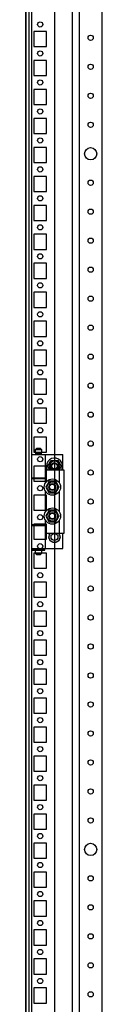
# Model space of a CAD drawing. Header units: inches. Extents: x 1399 to 7113, y 2289 to 6261.
# Tile 61 of 76: x 4845 to 4911, y 3618 to 4467. Entities that reach past the tile are written whole.
import ezdxf

# ---------------------------------------------------------------- set-up
doc = ezdxf.new("R2010")
doc.units = ezdxf.units.IN
doc.header["$MEASUREMENT"] = 0
doc.layers.add('HANDLE_ROTARY', color=7, linetype='Continuous')

# ---------------------------------------------------------------- blocks, each defined once
blk = doc.blocks.new('DOOR_FRONT')
for p, q in [((-397, -1962.53), (-397, -4.5)), ((-395, -4.5), (-395, -1962.53)), ((-354, -88), (-354, -1879)), ((-334, -1879), (-334, -88)), ((-390.5, -937.5), (-392, -939)), ((-386, -939), (-392, -939)), ((-392, -939), (-392, -941.5)), ((-386, -941.5), (-392, -941.5)), ((-392, -942.5), (-386, -942.5)), ((-392, -942.5), (-392, -943)), ((-386.5, -941.5), (-391.5, -941.5)), ((-391.5, -941.5), (-391.5, -942.5)), ((-386.5, -942.5), (-391.5, -942.5)), ((-390.5, -937.5), (-387.5, -937.5)), ((-386, -939), (-387.5, -937.5)), ((-386.5, -942.5), (-386.5, -941.5)), ((-386, -941.5), (-386, -939)), ((-386, -943), (-386, -942.5)), ((-395, -943), (-383, -943)), ((-395, -943), (-395, -963)), ((-386, -943), (-368, -943)), ((-383, -963), (-383, -943)), ((-380.97, -953), (-378.09, -948)), ((-380.19, -951.65), (-379.85, -951.05)), ((-379.85, -951.05), (-379.5, -950.45)), ((-379.5, -950.45), (-378.79, -949.22)), ((-378.79, -949.22), (-378.09, -948)), ((-378.09, -948), (-377.31, -948)), ((-378.09, -948), (-372.31, -948)), ((-377.31, -948), (-376.53, -948)), ((-376.53, -948), (-375.83, -948)), ((-375.83, -948), (-375.14, -948)), ((-375.14, -948), (-373.72, -948)), ((-373.72, -948), (-372.31, -948)), ((-372.31, -948), (-371.92, -948.67)), ((-372.31, -948), (-369.43, -953)), ((-371.92, -948.67), (-371.53, -949.35)), ((-371.53, -949.35), (-371.19, -949.95)), ((-371.19, -949.95), (-370.84, -950.55)), ((-370.84, -950.55), (-370.13, -951.78)), ((-368, -956), (-368, -943)), ((-383, -967.39), (-383, -956)), ((-383, -956), (-371, -956)), ((-380.97, -953), (-380.58, -952.33)), ((-380.27, -954.22), (-380.97, -953)), ((-379.24, -956), (-380.97, -953)), ((-380.58, -952.33), (-380.19, -951.65)), ((-379.56, -955.45), (-380.27, -954.22)), ((-379.24, -956), (-379.56, -955.45)), ((-369.43, -953), (-371.16, -956)), ((-370.9, -955.55), (-371.16, -956)), ((-371, -967.39), (-371, -956)), ((-371, -956), (-367, -956)), ((-370.55, -954.95), (-370.9, -955.55)), ((-370.21, -954.35), (-370.55, -954.95)), ((-369.82, -953.67), (-370.21, -954.35)), ((-370.13, -951.78), (-369.43, -953)), ((-369.43, -953), (-369.82, -953.67)), ((-367, -956), (-367, -1011)), ((-395, -963), (-383, -963)), ((-395, -963.5), (-383, -963.5)), ((-395, -963.5), (-395, -1003.5)), ((-392, -963), (-392, -963.5)), ((-386, -963.5), (-386, -963)), ((-386, -963), (-383, -963)), ((-386, -963.5), (-383, -963.5)), ((-383, -967.39), (-383, -963.5)), ((-381.01, -967.95), (-381.36, -968.55)), ((-380.95, -967.85), (-381.28, -968.41)), ((-380.67, -967.35), (-381.01, -967.95)), ((-380.63, -967.29), (-380.95, -967.85)), ((-380.28, -966.67), (-380.67, -967.35)), ((-380.26, -966.64), (-380.63, -967.29)), ((-379.89, -966), (-380.28, -966.67)), ((-379.89, -966), (-380.26, -966.64)), ((-378.48, -966), (-379.89, -966)), ((-379.03, -966), (-379.89, -966)), ((-378.17, -966), (-379.03, -966)), ((-377.06, -966), (-378.48, -966)), ((-377.53, -966), (-378.17, -966)), ((-376.89, -966), (-377.53, -966)), ((-376.37, -966), (-377.06, -966)), ((-376.25, -966), (-376.89, -966)), ((-375.67, -966), (-376.37, -966)), ((-375.6, -966), (-376.25, -966)), ((-374.89, -966), (-375.67, -966)), ((-374.86, -966), (-375.6, -966)), ((-374.11, -966), (-374.89, -966)), ((-374.11, -966), (-374.86, -966)), ((-373.41, -967.22), (-374.11, -966)), ((-373.69, -966.74), (-374.11, -966)), ((-373.26, -967.49), (-373.69, -966.74)), ((-372.7, -968.45), (-373.41, -967.22)), ((-372.94, -968.04), (-373.26, -967.49)), ((-372.62, -968.59), (-372.94, -968.04)), ((-383, -992.39), (-383, -974.61)), ((-382.07, -969.78), (-382.77, -971)), ((-382.35, -970.26), (-382.77, -971)), ((-382.77, -971), (-382.38, -971.67)), ((-382.77, -971), (-382.4, -971.64)), ((-382.4, -971.64), (-382.03, -972.29)), ((-382.38, -971.67), (-381.99, -972.35)), ((-381.92, -969.51), (-382.35, -970.26)), ((-381.36, -968.55), (-382.07, -969.78)), ((-382.03, -972.29), (-381.71, -972.85)), ((-381.99, -972.35), (-381.65, -972.95)), ((-381.6, -968.96), (-381.92, -969.51)), ((-381.71, -972.85), (-381.38, -973.41)), ((-381.65, -972.95), (-381.3, -973.55)), ((-381.28, -968.41), (-381.6, -968.96)), ((-381.38, -973.41), (-381.06, -973.96)), ((-381.3, -973.55), (-380.59, -974.78)), ((-381.06, -973.96), (-380.74, -974.51)), ((-380.74, -974.51), (-380.31, -975.26)), ((-380.59, -974.78), (-379.89, -976)), ((-380.31, -975.26), (-379.89, -976)), ((-379.89, -976), (-379.11, -976)), ((-379.89, -976), (-379.14, -976)), ((-379.14, -976), (-378.4, -976)), ((-379.11, -976), (-378.33, -976)), ((-378.4, -976), (-377.75, -976)), ((-378.33, -976), (-377.63, -976)), ((-377.75, -976), (-377.11, -976)), ((-377.63, -976), (-376.94, -976)), ((-377.11, -976), (-376.47, -976)), ((-376.94, -976), (-375.52, -976)), ((-376.47, -976), (-375.83, -976)), ((-375.83, -976), (-374.97, -976)), ((-375.52, -976), (-374.11, -976)), ((-374.97, -976), (-374.11, -976)), ((-374.11, -976), (-373.72, -975.33)), ((-374.11, -976), (-373.74, -975.36)), ((-373.74, -975.36), (-373.37, -974.71)), ((-373.72, -975.33), (-373.33, -974.65)), ((-373.37, -974.71), (-373.05, -974.15)), ((-373.33, -974.65), (-372.99, -974.05)), ((-373.05, -974.15), (-372.72, -973.59)), ((-372.99, -974.05), (-372.64, -973.45)), ((-372.72, -973.59), (-372.4, -973.04)), ((-372.35, -969.05), (-372.7, -968.45)), ((-372.64, -973.45), (-371.93, -972.22)), ((-372.29, -969.15), (-372.62, -968.59)), ((-372.4, -973.04), (-372.08, -972.49)), ((-372.01, -969.65), (-372.35, -969.05)), ((-371.97, -969.71), (-372.29, -969.15)), ((-372.08, -972.49), (-371.65, -971.74)), ((-371.62, -970.33), (-372.01, -969.65)), ((-371.6, -970.36), (-371.97, -969.71)), ((-371.93, -972.22), (-371.23, -971)), ((-371.65, -971.74), (-371.23, -971)), ((-371.23, -971), (-371.62, -970.33)), ((-371.23, -971), (-371.6, -970.36)), ((-371, -992.39), (-371, -974.61)), ((-381.36, -993.55), (-382.07, -994.78)), ((-381.28, -993.41), (-381.6, -993.96)), ((-381.01, -992.95), (-381.36, -993.55)), ((-380.95, -992.85), (-381.28, -993.41)), ((-380.67, -992.35), (-381.01, -992.95)), ((-380.63, -992.29), (-380.95, -992.85)), ((-380.28, -991.67), (-380.67, -992.35)), ((-380.26, -991.64), (-380.63, -992.29)), ((-379.89, -991), (-380.28, -991.67)), ((-379.89, -991), (-380.26, -991.64)), ((-378.48, -991), (-379.89, -991)), ((-379.03, -991), (-379.89, -991)), ((-378.17, -991), (-379.03, -991)), ((-377.06, -991), (-378.48, -991)), ((-377.53, -991), (-378.17, -991)), ((-376.89, -991), (-377.53, -991)), ((-376.37, -991), (-377.06, -991)), ((-376.25, -991), (-376.89, -991)), ((-375.67, -991), (-376.37, -991)), ((-375.6, -991), (-376.25, -991)), ((-374.89, -991), (-375.67, -991)), ((-374.86, -991), (-375.6, -991)), ((-374.11, -991), (-374.89, -991)), ((-374.11, -991), (-374.86, -991)), ((-373.41, -992.22), (-374.11, -991)), ((-373.69, -991.74), (-374.11, -991)), ((-373.26, -992.49), (-373.69, -991.74)), ((-372.7, -993.45), (-373.41, -992.22)), ((-372.94, -993.04), (-373.26, -992.49)), ((-372.62, -993.59), (-372.94, -993.04)), ((-372.35, -994.05), (-372.7, -993.45)), ((-372.29, -994.15), (-372.62, -993.59)), ((-383, -1003.5), (-383, -999.61)), ((-383, -1011), (-383, -999.61)), ((-382.07, -994.78), (-382.77, -996)), ((-382.35, -995.26), (-382.77, -996)), ((-382.77, -996), (-382.38, -996.67)), ((-382.77, -996), (-382.4, -996.64)), ((-382.4, -996.64), (-382.03, -997.29)), ((-382.38, -996.67), (-381.99, -997.35)), ((-381.92, -994.51), (-382.35, -995.26)), ((-382.03, -997.29), (-381.71, -997.85)), ((-381.99, -997.35), (-381.65, -997.95)), ((-381.6, -993.96), (-381.92, -994.51)), ((-381.71, -997.85), (-381.38, -998.41)), ((-381.65, -997.95), (-381.3, -998.55)), ((-381.38, -998.41), (-381.06, -998.96)), ((-381.3, -998.55), (-380.59, -999.78)), ((-381.06, -998.96), (-380.74, -999.51)), ((-380.74, -999.51), (-380.31, -1000.26)), ((-380.59, -999.78), (-379.89, -1001)), ((-380.31, -1000.26), (-379.89, -1001)), ((-379.89, -1001), (-379.11, -1001)), ((-379.89, -1001), (-379.14, -1001)), ((-379.14, -1001), (-378.4, -1001)), ((-379.11, -1001), (-378.33, -1001)), ((-378.4, -1001), (-377.75, -1001)), ((-378.33, -1001), (-377.63, -1001)), ((-377.75, -1001), (-377.11, -1001)), ((-377.63, -1001), (-376.94, -1001)), ((-377.11, -1001), (-376.47, -1001)), ((-376.94, -1001), (-375.52, -1001)), ((-376.47, -1001), (-375.83, -1001)), ((-375.83, -1001), (-374.97, -1001)), ((-375.52, -1001), (-374.11, -1001)), ((-374.97, -1001), (-374.11, -1001)), ((-374.11, -1001), (-373.72, -1000.33)), ((-374.11, -1001), (-373.74, -1000.36)), ((-373.74, -1000.36), (-373.37, -999.71)), ((-373.72, -1000.33), (-373.33, -999.65)), ((-373.37, -999.71), (-373.05, -999.15)), ((-373.33, -999.65), (-372.99, -999.05)), ((-373.05, -999.15), (-372.72, -998.59)), ((-372.99, -999.05), (-372.64, -998.45)), ((-372.72, -998.59), (-372.4, -998.04)), ((-372.64, -998.45), (-371.93, -997.22)), ((-372.4, -998.04), (-372.08, -997.49)), ((-372.01, -994.65), (-372.35, -994.05)), ((-371.97, -994.71), (-372.29, -994.15)), ((-372.08, -997.49), (-371.65, -996.74)), ((-371.62, -995.33), (-372.01, -994.65)), ((-371.6, -995.36), (-371.97, -994.71)), ((-371.93, -997.22), (-371.23, -996)), ((-371.65, -996.74), (-371.23, -996)), ((-371.23, -996), (-371.62, -995.33)), ((-371.23, -996), (-371.6, -995.36)), ((-371, -1011), (-371, -999.61)), ((-383, -1003.5), (-395, -1003.5)), ((-395, -1004), (-383, -1004)), ((-395, -1004), (-395, -1024)), ((-392, -1003.5), (-392, -1004)), ((-383, -1003.5), (-386, -1003.5)), ((-386, -1004), (-386, -1003.5)), ((-386, -1004), (-383, -1004)), ((-383, -1024), (-383, -1004)), ((-371, -1011), (-383, -1011)), ((-380.2, -1014), (-380.01, -1013.85)), ((-380.04, -1014.13), (-380.2, -1014)), ((-380.09, -1012.96), (-379.88, -1012.85)), ((-379.96, -1013.12), (-380.09, -1012.96)), ((-380.09, -1015.04), (-379.94, -1014.85)), ((-379.91, -1015.13), (-380.09, -1015.04)), ((-379.88, -1014.26), (-380.04, -1014.13)), ((-380.01, -1013.85), (-379.83, -1013.7)), ((-379.83, -1013.28), (-379.96, -1013.12)), ((-379.94, -1014.85), (-379.79, -1014.67)), ((-379.72, -1015.23), (-379.91, -1015.13)), ((-379.88, -1012.85), (-379.66, -1012.74)), ((-379.75, -1014.36), (-379.88, -1014.26)), ((-379.73, -1013.41), (-379.83, -1013.28)), ((-379.83, -1013.7), (-379.73, -1013.62)), ((-379.79, -1014.67), (-379.71, -1014.57)), ((-379.77, -1011.97), (-379.54, -1011.9)), ((-379.67, -1012.15), (-379.77, -1011.97)), ((-379.77, -1016.03), (-379.66, -1015.82)), ((-379.57, -1016.09), (-379.77, -1016.03)), ((-379.63, -1014.47), (-379.75, -1014.36)), ((-379.63, -1013.53), (-379.73, -1013.41)), ((-379.73, -1013.62), (-379.63, -1013.53)), ((-379.58, -1015.3), (-379.72, -1015.23)), ((-379.71, -1014.57), (-379.63, -1014.47)), ((-379.58, -1012.34), (-379.67, -1012.15)), ((-379.66, -1012.74), (-379.55, -1012.68)), ((-379.66, -1015.82), (-379.55, -1015.61)), ((-379.51, -1012.48), (-379.58, -1012.34)), ((-379.43, -1015.38), (-379.58, -1015.3)), ((-379.37, -1016.14), (-379.57, -1016.09)), ((-379.55, -1012.68), (-379.43, -1012.62)), ((-379.55, -1015.61), (-379.49, -1015.49)), ((-379.54, -1011.9), (-379.3, -1011.84)), ((-379.43, -1012.62), (-379.51, -1012.48)), ((-379.49, -1015.49), (-379.43, -1015.38)), ((-379.21, -1016.18), (-379.37, -1016.14)), ((-379.3, -1011.84), (-379.18, -1011.81)), ((-379.25, -1011.06), (-379.01, -1011.05)), ((-379.19, -1011.26), (-379.25, -1011.06)), ((-379.25, -1016.94), (-379.18, -1016.71)), ((-379.04, -1016.95), (-379.25, -1016.94)), ((-379.05, -1016.23), (-379.21, -1016.18)), ((-379.14, -1011.46), (-379.19, -1011.26)), ((-379.18, -1011.81), (-379.05, -1011.78)), ((-379.18, -1016.71), (-379.12, -1016.48)), ((-379.1, -1011.62), (-379.14, -1011.46)), ((-379.12, -1016.48), (-379.09, -1016.35)), ((-379.05, -1011.78), (-379.1, -1011.62)), ((-379.09, -1016.35), (-379.05, -1016.23)), ((-378.83, -1016.96), (-379.04, -1016.95)), ((-379.01, -1011.05), (-378.77, -1011.04)), ((-378.67, -1016.97), (-378.83, -1016.96)), ((-378.77, -1011.04), (-378.64, -1011.03)), ((-378.51, -1016.98), (-378.67, -1016.97)), ((-378.64, -1011.03), (-378.51, -1011.02)), ((-378.55, -1017.72), (-378.53, -1017.48)), ((-378.34, -1017.68), (-378.55, -1017.72)), ((-378.53, -1017.48), (-378.52, -1017.24)), ((-378.52, -1017.24), (-378.51, -1017.11)), ((-378.51, -1011.02), (-378.51, -1011)), ((-378.51, -1017.11), (-378.51, -1016.98)), ((-378.14, -1017.65), (-378.34, -1017.68)), ((-377.98, -1017.63), (-378.14, -1017.65)), ((-377.82, -1017.6), (-377.98, -1017.63)), ((-377.8, -1017.73), (-377.82, -1017.6)), ((-377.78, -1017.86), (-377.8, -1017.73)), ((-377.74, -1018.09), (-377.78, -1017.86)), ((-377.7, -1018.33), (-377.74, -1018.09)), ((-377.51, -1018.26), (-377.7, -1018.33)), ((-377.31, -1018.18), (-377.51, -1018.26)), ((-377.16, -1018.12), (-377.31, -1018.18)), ((-377.01, -1018.07), (-377.16, -1018.12)), ((-376.96, -1018.19), (-377.01, -1018.07)), ((-376.92, -1018.31), (-376.96, -1018.19)), ((-376.83, -1018.53), (-376.92, -1018.31)), ((-376.75, -1018.76), (-376.83, -1018.53)), ((-376.57, -1018.64), (-376.75, -1018.76)), ((-376.4, -1018.53), (-376.57, -1018.64)), ((-376.26, -1018.44), (-376.4, -1018.53)), ((-376.13, -1018.35), (-376.26, -1018.44)), ((-376.05, -1018.46), (-376.13, -1018.35)), ((-375.98, -1018.57), (-376.05, -1018.46)), ((-375.85, -1018.77), (-375.98, -1018.57)), ((-375.72, -1018.97), (-375.85, -1018.77)), ((-375.58, -1018.83), (-375.72, -1018.97)), ((-375.43, -1018.68), (-375.58, -1018.83)), ((-375.32, -1018.57), (-375.43, -1018.68)), ((-375.2, -1018.45), (-375.32, -1018.57)), ((-375.11, -1018.54), (-375.2, -1018.45)), ((-375.02, -1018.63), (-375.11, -1018.54)), ((-374.85, -1018.8), (-375.02, -1018.63)), ((-374.68, -1018.97), (-374.85, -1018.8)), ((-374.57, -1018.8), (-374.68, -1018.97)), ((-374.45, -1018.63), (-374.57, -1018.8)), ((-374.36, -1018.49), (-374.45, -1018.63)), ((-374.27, -1018.35), (-374.36, -1018.49)), ((-374.17, -1018.42), (-374.27, -1018.35)), ((-374.06, -1018.49), (-374.17, -1018.42)), ((-373.86, -1018.63), (-374.06, -1018.49)), ((-373.65, -1018.76), (-373.86, -1018.63)), ((-373.58, -1018.56), (-373.65, -1018.76)), ((-373.51, -1018.37), (-373.58, -1018.56)), ((-373.45, -1018.22), (-373.51, -1018.37)), ((-373.39, -1018.07), (-373.45, -1018.22)), ((-373.27, -1018.11), (-373.39, -1018.07)), ((-373.15, -1018.16), (-373.27, -1018.11)), ((-372.92, -1018.24), (-373.15, -1018.16)), ((-372.7, -1018.33), (-372.92, -1018.24)), ((-372.67, -1018.13), (-372.7, -1018.33)), ((-372.64, -1017.92), (-372.67, -1018.13)), ((-372.61, -1017.76), (-372.64, -1017.92)), ((-372.58, -1017.6), (-372.61, -1017.76)), ((-372.46, -1017.62), (-372.58, -1017.6)), ((-372.33, -1017.64), (-372.46, -1017.62)), ((-372.09, -1017.68), (-372.33, -1017.64)), ((-371.85, -1017.72), (-372.09, -1017.68)), ((-371.89, -1011), (-371.89, -1011.02)), ((-371.89, -1011.02), (-371.73, -1011.03)), ((-371.76, -1016.97), (-371.89, -1016.98)), ((-371.89, -1016.98), (-371.88, -1017.14)), ((-371.88, -1017.14), (-371.88, -1017.3)), ((-371.88, -1017.3), (-371.87, -1017.51)), ((-371.87, -1017.51), (-371.85, -1017.72)), ((-371.63, -1016.96), (-371.76, -1016.97)), ((-371.73, -1011.03), (-371.57, -1011.04)), ((-371.39, -1016.95), (-371.63, -1016.96)), ((-371.57, -1011.04), (-371.36, -1011.05)), ((-371.15, -1016.94), (-371.39, -1016.95)), ((-371.36, -1011.05), (-371.15, -1011.06)), ((-371.31, -1011.65), (-371.35, -1011.78)), ((-371.35, -1011.78), (-371.19, -1011.82)), ((-371.22, -1016.19), (-371.35, -1016.23)), ((-371.35, -1016.23), (-371.3, -1016.38)), ((-371.28, -1011.52), (-371.31, -1011.65)), ((-371.3, -1016.38), (-371.26, -1016.54)), ((-371.22, -1011.29), (-371.28, -1011.52)), ((-371.26, -1016.54), (-371.21, -1016.74)), ((-371.15, -1011.06), (-371.22, -1011.29)), ((-371.1, -1016.16), (-371.22, -1016.19)), ((-371.21, -1016.74), (-371.15, -1016.94)), ((-371.19, -1011.82), (-371.03, -1011.86)), ((-370.86, -1016.1), (-371.1, -1016.16)), ((-371.03, -1011.86), (-370.83, -1011.91)), ((-367, -1011), (-371, -1011)), ((-370.91, -1012.51), (-370.97, -1012.62)), ((-370.97, -1012.62), (-370.82, -1012.7)), ((-370.85, -1015.32), (-370.97, -1015.38)), ((-370.97, -1015.38), (-370.89, -1015.52)), ((-370.85, -1012.39), (-370.91, -1012.51)), ((-370.89, -1015.52), (-370.82, -1015.66)), ((-370.63, -1016.03), (-370.86, -1016.1)), ((-370.74, -1012.18), (-370.85, -1012.39)), ((-370.74, -1015.26), (-370.85, -1015.32)), ((-370.83, -1011.91), (-370.63, -1011.97)), ((-370.82, -1012.7), (-370.68, -1012.77)), ((-370.82, -1015.66), (-370.73, -1015.85)), ((-370.69, -1013.43), (-370.77, -1013.53)), ((-370.77, -1013.53), (-370.65, -1013.64)), ((-370.67, -1014.38), (-370.77, -1014.47)), ((-370.77, -1014.47), (-370.67, -1014.59)), ((-370.63, -1011.97), (-370.74, -1012.18)), ((-370.52, -1015.15), (-370.74, -1015.26)), ((-370.73, -1015.85), (-370.63, -1016.03)), ((-370.61, -1013.33), (-370.69, -1013.43)), ((-370.68, -1012.77), (-370.49, -1012.87)), ((-370.57, -1014.3), (-370.67, -1014.38)), ((-370.67, -1014.59), (-370.57, -1014.72)), ((-370.65, -1013.64), (-370.52, -1013.74)), ((-370.46, -1013.15), (-370.61, -1013.33)), ((-370.39, -1014.15), (-370.57, -1014.3)), ((-370.57, -1014.72), (-370.44, -1014.88)), ((-370.52, -1013.74), (-370.36, -1013.87)), ((-370.31, -1015.04), (-370.52, -1015.15)), ((-370.49, -1012.87), (-370.31, -1012.96)), ((-370.31, -1012.96), (-370.46, -1013.15)), ((-370.44, -1014.88), (-370.31, -1015.04)), ((-370.2, -1014), (-370.39, -1014.15)), ((-370.36, -1013.87), (-370.2, -1014)), ((-368, -1024), (-368, -1011)), ((-395, -1024), (-383, -1024)), ((-394.5, -1024.65), (-392.03, -1024.65)), ((-394.5, -1024.65), (-394.5, -1025.35)), ((-394.5, -1025.35), (-392.03, -1025.35)), ((-392.5, -1024), (-392.5, -1024.65)), ((-392.03, -1025.35), (-392.03, -1024.65)), ((-392.03, -1024.65), (-391.25, -1024.65)), ((-391.25, -1025.35), (-392.03, -1025.35)), ((-392, -1024), (-392, -1024.5)), ((-386, -1024.5), (-392, -1024.5)), ((-392, -1025.5), (-386, -1025.5)), ((-392, -1025.5), (-392, -1028)), ((-386.5, -1024.5), (-391.5, -1024.5)), ((-391.5, -1024.5), (-391.5, -1024.65)), ((-391.5, -1025.35), (-391.5, -1025.5)), ((-386.5, -1025.5), (-391.5, -1025.5)), ((-391.25, -1024.65), (-391.25, -1025.35)), ((-386.75, -1025.35), (-386.75, -1024.65)), ((-386.75, -1024.65), (-385.98, -1024.65)), ((-385.98, -1025.35), (-386.75, -1025.35)), ((-386.5, -1024.65), (-386.5, -1024.5)), ((-386.5, -1025.5), (-386.5, -1025.35)), ((-386, -1024.5), (-386, -1024)), ((-386, -1024), (-368, -1024)), ((-386, -1028), (-386, -1025.5)), ((-385.98, -1024.65), (-383.5, -1024.65)), ((-385.98, -1024.65), (-385.98, -1025.35)), ((-385.98, -1025.35), (-383.5, -1025.35)), ((-383.5, -1025.35), (-383.5, -1024.65)), ((-392, -1028), (-390.5, -1029.5)), ((-392, -1028), (-386, -1028)), ((-387.5, -1029.5), (-390.5, -1029.5)), ((-387.5, -1029.5), (-386, -1028))]:
    blk.add_line(p, q)
for centre, radius in [((-344, -583.5), 2.25), ((-344, -608.5), 2.25), ((-344, -633.5), 2.25), ((-344, -658.5), 2.25), ((-344, -683.5), 5.25), ((-344, -708.5), 2.25), ((-344, -733.5), 2.25), ((-344, -758.5), 2.25), ((-344, -783.5), 2.25), ((-344, -808.5), 2.25), ((-344, -833.5), 2.25), ((-344, -858.5), 2.25), ((-344, -883.5), 2.25), ((-344, -908.5), 2.25), ((-344, -933.5), 2.25), ((-375.2, -953), 3), ((-375.2, -953), 2.4), ((-344, -958.5), 2.25), ((-377, -971), 7), ((-377, -971), 4.45), ((-377, -971), 3), ((-377, -971), 2.4), ((-344, -983.5), 2.25), ((-377, -996), 7), ((-377, -996), 4.45), ((-377, -996), 3), ((-377, -996), 2.4), ((-344, -1008.5), 2.25), ((-375.2, -1014), 3), ((-344, -1033.5), 2.25), ((-344, -1058.5), 2.25), ((-344, -1083.5), 2.25), ((-344, -1108.5), 2.25), ((-344, -1133.5), 2.25), ((-344, -1158.5), 2.25), ((-344, -1183.5), 2.25), ((-344, -1208.5), 2.25), ((-344, -1233.5), 2.25), ((-344, -1258.5), 2.25), ((-344, -1283.5), 5.25), ((-344, -1308.5), 2.25), ((-344, -1333.5), 2.25), ((-344, -1358.5), 2.25), ((-344, -1383.5), 2.25), ((-344, -1408.5), 2.25)]:
    blk.add_circle(centre, radius)
for radius, start, end in [(7, 334.62307, 180), (4.45, 317.61126, 222.38874), (3, 90, 180), (7, 180, 205.37693)]:
    blk.add_arc((-375.2, -953), radius, start, end)
blk = doc.blocks.new('ENCL_FRONT')
for p, q in [((-400, 2066.5), (-400, 171.5)), ((-375, 171.5), (-375, 2066.5)), ((400, 171.5), (400, 2066.5)), ((-360, 2061.57), (-360, 171.5)), ((-382, 1520.5), (-393, 1520.5)), ((-393, 1520.5), (-393, 1507.5)), ((-382, 1507.5), (-382, 1520.5)), ((-393, 1507.5), (-382, 1507.5)), ((-382, 1495.5), (-393, 1495.5)), ((-393, 1495.5), (-393, 1482.5)), ((-382, 1482.5), (-382, 1495.5)), ((-393, 1482.5), (-382, 1482.5)), ((-382, 1470.5), (-393, 1470.5)), ((-393, 1470.5), (-393, 1457.5)), ((-382, 1457.5), (-382, 1470.5)), ((-393, 1457.5), (-382, 1457.5)), ((-382, 1445.5), (-393, 1445.5)), ((-393, 1445.5), (-393, 1432.5)), ((-382, 1432.5), (-382, 1445.5)), ((-393, 1432.5), (-382, 1432.5)), ((-382, 1420.5), (-393, 1420.5)), ((-393, 1420.5), (-393, 1407.5)), ((-382, 1407.5), (-382, 1420.5)), ((-393, 1407.5), (-382, 1407.5)), ((-382, 1395.5), (-393, 1395.5)), ((-393, 1395.5), (-393, 1382.5)), ((-382, 1382.5), (-382, 1395.5)), ((-393, 1382.5), (-382, 1382.5)), ((-382, 1370.5), (-393, 1370.5)), ((-393, 1370.5), (-393, 1357.5)), ((-382, 1357.5), (-382, 1370.5)), ((-393, 1357.5), (-382, 1357.5)), ((-382, 1345.5), (-393, 1345.5)), ((-393, 1345.5), (-393, 1332.5)), ((-382, 1332.5), (-382, 1345.5)), ((-393, 1332.5), (-382, 1332.5)), ((-382, 1320.5), (-393, 1320.5)), ((-393, 1320.5), (-393, 1307.5)), ((-382, 1307.5), (-382, 1320.5)), ((-393, 1307.5), (-382, 1307.5)), ((-382, 1295.5), (-393, 1295.5)), ((-393, 1295.5), (-393, 1282.5)), ((-382, 1282.5), (-382, 1295.5)), ((-393, 1282.5), (-382, 1282.5)), ((-382, 1270.5), (-393, 1270.5)), ((-393, 1270.5), (-393, 1257.5)), ((-382, 1257.5), (-382, 1270.5)), ((-393, 1257.5), (-382, 1257.5)), ((-382, 1245.5), (-393, 1245.5)), ((-393, 1245.5), (-393, 1232.5)), ((-382, 1232.5), (-382, 1245.5)), ((-393, 1232.5), (-382, 1232.5)), ((-382, 1220.5), (-393, 1220.5)), ((-393, 1220.5), (-393, 1207.5)), ((-382, 1207.5), (-382, 1220.5)), ((-393, 1207.5), (-382, 1207.5)), ((-382, 1195.5), (-393, 1195.5)), ((-393, 1195.5), (-393, 1182.5)), ((-382, 1182.5), (-382, 1195.5)), ((-393, 1182.5), (-382, 1182.5)), ((-382, 1170.5), (-393, 1170.5)), ((-393, 1170.5), (-393, 1157.5)), ((-382, 1157.5), (-382, 1170.5)), ((-393, 1157.5), (-382, 1157.5)), ((-382, 1145.5), (-393, 1145.5)), ((-393, 1145.5), (-393, 1132.5)), ((-382, 1132.5), (-382, 1145.5)), ((-393, 1132.5), (-382, 1132.5)), ((-382, 1120.5), (-393, 1120.5)), ((-393, 1120.5), (-393, 1107.5)), ((-382, 1107.5), (-382, 1120.5)), ((-393, 1107.5), (-382, 1107.5)), ((-382, 1095.5), (-393, 1095.5)), ((-393, 1095.5), (-393, 1082.5)), ((-382, 1082.5), (-382, 1095.5)), ((-393, 1082.5), (-382, 1082.5)), ((-382, 1070.5), (-393, 1070.5)), ((-393, 1070.5), (-393, 1057.5)), ((-382, 1057.5), (-382, 1070.5)), ((-393, 1057.5), (-382, 1057.5)), ((-382, 1045.5), (-393, 1045.5)), ((-393, 1045.5), (-393, 1032.5)), ((-382, 1032.5), (-382, 1045.5)), ((-393, 1032.5), (-382, 1032.5)), ((-382, 1020.5), (-393, 1020.5)), ((-393, 1020.5), (-393, 1007.5)), ((-382, 1007.5), (-382, 1020.5)), ((-393, 1007.5), (-382, 1007.5)), ((-382, 995.5), (-393, 995.5)), ((-393, 995.5), (-393, 982.5)), ((-382, 982.5), (-382, 995.5)), ((-393, 982.5), (-382, 982.5)), ((-382, 970.5), (-393, 970.5)), ((-393, 970.5), (-393, 957.5)), ((-382, 957.5), (-382, 970.5)), ((-393, 957.5), (-382, 957.5)), ((-382, 945.5), (-393, 945.5)), ((-393, 945.5), (-393, 932.5)), ((-382, 932.5), (-382, 945.5)), ((-393, 932.5), (-382, 932.5)), ((-382, 920.5), (-393, 920.5)), ((-393, 920.5), (-393, 907.5)), ((-382, 907.5), (-382, 920.5)), ((-393, 907.5), (-382, 907.5)), ((-382, 895.5), (-393, 895.5)), ((-393, 895.5), (-393, 882.5)), ((-382, 882.5), (-382, 895.5)), ((-393, 882.5), (-382, 882.5)), ((-382, 870.5), (-393, 870.5)), ((-393, 870.5), (-393, 857.5)), ((-382, 857.5), (-382, 870.5)), ((-393, 857.5), (-382, 857.5)), ((-382, 845.5), (-393, 845.5)), ((-393, 845.5), (-393, 832.5)), ((-382, 832.5), (-382, 845.5)), ((-393, 832.5), (-382, 832.5)), ((-382, 820.5), (-393, 820.5)), ((-393, 820.5), (-393, 807.5)), ((-382, 807.5), (-382, 820.5)), ((-393, 807.5), (-382, 807.5)), ((-382, 795.5), (-393, 795.5)), ((-393, 795.5), (-393, 782.5)), ((-382, 782.5), (-382, 795.5)), ((-393, 782.5), (-382, 782.5)), ((-382, 770.5), (-393, 770.5)), ((-393, 770.5), (-393, 757.5)), ((-382, 757.5), (-382, 770.5)), ((-393, 757.5), (-382, 757.5)), ((-382, 745.5), (-393, 745.5)), ((-393, 745.5), (-393, 732.5)), ((-382, 732.5), (-382, 745.5)), ((-393, 732.5), (-382, 732.5)), ((-382, 720.5), (-393, 720.5)), ((-393, 720.5), (-393, 707.5)), ((-382, 707.5), (-382, 720.5)), ((-393, 707.5), (-382, 707.5)), ((-382, 695.5), (-393, 695.5)), ((-393, 695.5), (-393, 682.5)), ((-382, 682.5), (-382, 695.5)), ((-393, 682.5), (-382, 682.5))]:
    blk.add_line(p, q)
for centre in [(-387.5, 1526.5), (-387.5, 1501.5), (-387.5, 1476.5), (-387.5, 1451.5), (-387.5, 1426.5), (-387.5, 1401.5), (-387.5, 1376.5), (-387.5, 1351.5), (-387.5, 1326.5), (-387.5, 1301.5), (-387.5, 1276.5), (-387.5, 1251.5), (-387.5, 1226.5), (-387.5, 1201.5), (-387.5, 1176.5), (-387.5, 1151.5), (-387.5, 1126.5), (-387.5, 1101.5), (-387.5, 1076.5), (-387.5, 1051.5), (-387.5, 1026.5), (-387.5, 1001.5), (-387.5, 976.5), (-387.5, 951.5), (-387.5, 926.5), (-387.5, 901.5), (-387.5, 876.5), (-387.5, 851.5), (-387.5, 826.5), (-387.5, 801.5), (-387.5, 776.5), (-387.5, 751.5), (-387.5, 726.5), (-387.5, 701.5)]:
    blk.add_circle(centre, 2.25)

msp = doc.modelspace()

# ---------------------------------------------------------------- block references
for p in [(4445.47, 2936.791), (5245.47, 2936.791)]:
    msp.add_blockref('ENCL_FRONT', p)
at = {"layer": 'HANDLE_ROTARY'}
msp.add_blockref('DOOR_FRONT', (5245.47, 5035.291), dxfattribs=at)

doc.saveas('drawing.dxf')
